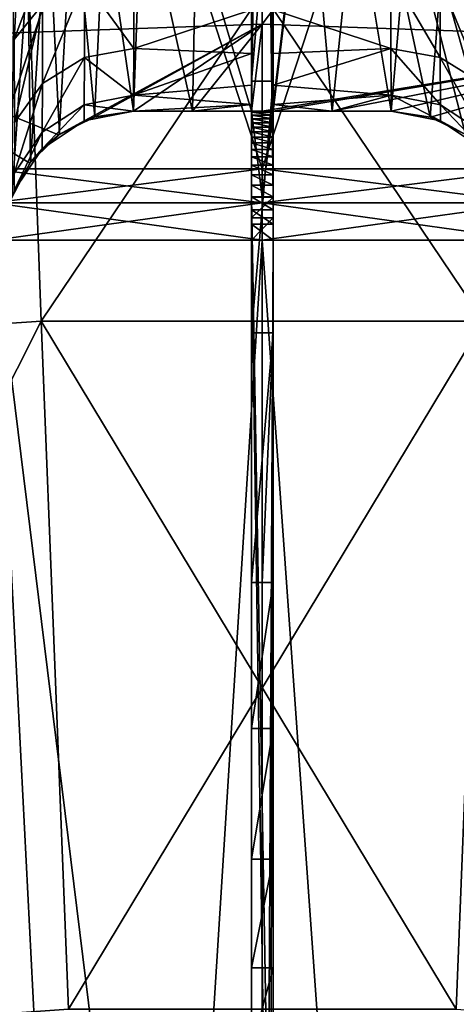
# Model space of a CAD drawing. Header units: metres. Extents: x -109 to 109, y -63 to 140.
# Tile 146 of 256: x -0.56 to 0.45, y -52.38 to -50.09. Entities that reach past the tile are written whole.
import ezdxf

# ---------------------------------------------------------------- set-up
doc = ezdxf.new("R2010")
doc.units = ezdxf.units.M
doc.layers.add('solid_502308_SW0001', color=7, linetype='CONTINUOUS')

msp = doc.modelspace()

# ---------------------------------------------------------------- linework, layer by layer
at = {"layer": 'solid_502308_SW0001'}
for points in [[(-0.582843, -50.5, -3.271624), (-1.018855, -42, -3.212862), (0, -42, -3.3)], [(-0.539348, -50.419147, -3.275709), (-0.582843, -50.5, -3.271624), (0, -42, -3.3)], [(-0.472646, -50.35466, -3.281355), (-0.539348, -50.419147, -3.275709), (0, -42, -3.3)], [(-0.390633, -50.31403, -3.28727), (-0.472646, -50.35466, -3.281355), (0, -42, -3.3)], [(-0.3, -50.299999, -3.292495), (-0.390633, -50.31403, -3.28727), (0, -42, -3.3)], [(-0.162632, -50.299999, -3.297796), (-0.3, -50.299999, -3.292495), (0, -42, -3.3)], [(-0.025, -50.299999, -3.299948), (-0.162632, -50.299999, -3.297796), (0, -42, -3.3)], [(0, -42, -3.3), (0, -50.5, -3.3), (-0.025, -50.5, -3.299948)], [(-0.025, -50.299999, -3.299948), (0, -42, -3.3), (-0.025, -50.5, -3.299948)], [(0, -42, -3.3), (1.018855, -42, -3.212862), (0, -50.5, -3.3)], [(0.025, -50.299999, -3.299948), (0, -50.5, -3.3), (1.018855, -42, -3.212862)], [(0.162624, -50.299999, -3.297796), (0.025, -50.299999, -3.299948), (1.018855, -42, -3.212862)], [(0.162624, -50.299999, -3.297796), (1.018855, -42, -3.212862), (0.3, -50.299999, -3.292495)], [(1.018855, -42, -3.212862), (0.390633, -50.31403, -3.28727), (0.3, -50.299999, -3.292495)], [(1.018855, -42, -3.212862), (0.472646, -50.35466, -3.281355), (0.390633, -50.31403, -3.28727)], [(-0.582843, -50.5, 8.671624), (-0.564545, -48.5, 8.673379), (-1.123969, -48.5, 8.593761)], [(0, -50.43417, -0.35), (0, -48.5, -0.35), (-0.634209, -48.5, -0.283324)], [(-0.634131, -50.43417, -0.28335), (0, -50.43417, -0.35), (-0.634209, -48.5, -0.283324)], [(-0.634131, -50.43417, 5.68335), (-0.634209, -48.5, 5.683324), (0, -48.5, 5.75)], [(-0.634131, -50.43417, 5.68335), (0, -48.5, 5.75), (0, -50.43417, 5.75)], [(-0.539189, -50.418934, 8.675724), (-0.564545, -48.5, 8.673379), (-0.582843, -50.5, 8.671624)], [(-0.025, -50.299999, 8.699948), (0, -48.5, 8.699974), (-0.564545, -48.5, 8.673379)], [(-0.472192, -50.354343, 8.681391), (-0.564545, -48.5, 8.673379), (-0.539189, -50.418934, 8.675724)], [(-0.390133, -50.313866, 8.687303), (-0.564545, -48.5, 8.673379), (-0.472192, -50.354343, 8.681391)], [(-0.3, -50.299999, 8.692495), (-0.564545, -48.5, 8.673379), (-0.390133, -50.313866, 8.687303)], [(-0.162603, -50.299999, 8.697796), (-0.564545, -48.5, 8.673379), (-0.3, -50.299999, 8.692495)], [(-0.162603, -50.299999, 8.697796), (-0.025, -50.299999, 8.699948), (-0.564545, -48.5, 8.673379)], [(-0.025, -50.299999, 8.699948), (0, -50.5, 8.7), (0, -48.5, 8.699974)], [(0.539348, -50.419147, 8.67571), (0.564545, -48.5, 8.673379), (0, -48.5, 8.699974)], [(0.162642, -50.299999, 8.697795), (0, -48.5, 8.699974), (0.025, -50.299999, 8.699948)], [(0.025, -50.5, 8.699948), (0.025, -50.299999, 8.699948), (0, -48.5, 8.699974)], [(0.3, -50.299999, 8.692495), (0, -48.5, 8.699974), (0.162642, -50.299999, 8.697795)], [(0.390633, -50.31403, 8.68727), (0, -48.5, 8.699974), (0.3, -50.299999, 8.692495)], [(0.472646, -50.35466, 8.681355), (0, -48.5, 8.699974), (0.390633, -50.31403, 8.68727)], [(0.539348, -50.419147, 8.67571), (0, -48.5, 8.699974), (0.472646, -50.35466, 8.681355)], [(0.025, -50.5, 8.699948), (0, -48.5, 8.699974), (0, -50.5, 8.7)], [(0.634131, -50.43417, -0.28335), (0.634209, -48.5, -0.283324), (0, -48.5, -0.35)], [(0.634131, -50.43417, -0.28335), (0, -48.5, -0.35), (0, -50.43417, -0.35)], [(0, -50.43417, 5.75), (0, -48.5, 5.75), (0.634209, -48.5, 5.683324)], [(0, -50.43417, 5.75), (0.634209, -48.5, 5.683324), (0.634131, -50.43417, 5.68335)], [(0.000016, -48.56517, 13.636122), (-1.020678, -50.133526, 13.226909), (-1.136246, -48.602734, 13.6093)], [(0.000016, -48.56517, 13.636122), (-0.000012, -50.098145, 13.251439), (-1.020678, -50.133526, 13.226909)], [(1.136277, -48.602737, 13.609298), (-0.000012, -50.098145, 13.251439), (0.000016, -48.56517, 13.636122)], [(1.136277, -48.602737, 13.609298), (1.020653, -50.133526, 13.22691), (-0.000012, -50.098145, 13.251439)], [(-1.542858, -50.858513, 14.877259), (-0.514357, -50.788677, 14.925578), (-0.573826, -49.173771, 15.337577)], [(-0.514352, -50.78867, -15.025581), (-1.542856, -50.858505, -14.977262), (-0.573822, -49.173763, -15.437579)], [(0.514388, -50.788677, 14.925578), (0.573828, -49.173771, 15.337577), (-0.573826, -49.173771, 15.337577)], [(-0.514357, -50.788677, 14.925578), (0.514388, -50.788677, 14.925578), (-0.573826, -49.173771, 15.337577)], [(-0.514352, -50.78867, -15.025581), (-0.573822, -49.173763, -15.437579), (0.573829, -49.173763, -15.437579)], [(0.514397, -50.78867, -15.02558), (-0.514352, -50.78867, -15.025581), (0.573829, -49.173763, -15.437579)], [(0.025, -50.23037, -12.992983), (0.025, -49.782955, -13.085743), (0.025, -49.607822, -13.25691)], [(0.025, -49.634731, -13.371732), (0.025, -50.23037, -12.992983), (0.025, -49.607822, -13.25691)], [(-0.025, -50.23037, -12.992983), (-0.025, -49.634731, -13.371731), (-0.025, -49.782955, -13.085742)], [(0.025, -49.634731, -13.371732), (-0.025, -49.634731, -13.371731), (-0.025, -50.23037, -12.992983)], [(0.025, -49.634731, -13.371732), (-0.025, -50.23037, -12.992983), (0.025, -50.23037, -12.992983)], [(-0.025, -50.23037, -12.992983), (-0.025, -49.782955, -13.085742), (-0.025, -49.935905, -12.894317)], [(0.025, -50.23037, -12.992983), (0.025, -49.935905, -12.894318), (0.025, -49.782955, -13.085743)], [(-0.477003, -49.865299, -13.04977), (-0.577121, -50.133926, -12.930509), (-0.511721, -50.051979, -12.877427)], [(-0.477003, -49.865299, -13.04977), (-0.564802, -49.905201, -13.108974), (-0.577121, -50.133926, -12.930509)], [(-0.025, -50.816059, -12.828729), (-0.025, -49.935905, -12.894317), (-0.025, -50.064339, -12.685649)], [(-0.025, -50.816059, -12.828729), (-0.025, -50.23037, -12.992983), (-0.025, -49.935905, -12.894317)], [(0.025, -50.816059, -12.828729), (0.025, -50.064339, -12.68565), (0.025, -49.935905, -12.894318)], [(0.025, -50.23037, -12.992983), (0.025, -50.816059, -12.828729), (0.025, -49.935905, -12.894318)], [(-0.413835, -49.997406, -12.842076), (-0.299027, -50.154942, -12.490298), (-0.298601, -49.978584, -12.829885)], [(-0.298601, -49.978584, -12.829885), (-0.299027, -50.154942, -12.490298), (-0.025, -50.064339, -12.685649)], [(0.025, -50.064339, -12.68565), (0.299027, -50.154804, -12.490634), (0.298601, -49.978584, -12.829885)], [(0.414129, -50.17572, -12.499068), (0.298601, -49.978584, -12.829885), (0.299027, -50.154804, -12.490634)], [(0.413834, -49.997395, -12.842072), (0.298601, -49.978584, -12.829885), (0.414129, -50.17572, -12.499068)], [(-0.413835, -49.997406, -12.842076), (-0.511787, -50.236115, -12.523019), (-0.41413, -50.175861, -12.498729)], [(-0.413835, -49.997406, -12.842076), (-0.511721, -50.051979, -12.877427), (-0.511787, -50.236115, -12.523019)], [(-0.413835, -49.997406, -12.842076), (-0.41413, -50.175861, -12.498729), (-0.299027, -50.154942, -12.490298)], [(0.413834, -49.997395, -12.842072), (0.414129, -50.17572, -12.499068), (0.511786, -50.23597, -12.523369)], [(0.511718, -50.051971, -12.877425), (0.413834, -49.997395, -12.842072), (0.511786, -50.23597, -12.523369)], [(-0.511721, -50.051979, -12.877427), (-0.577121, -50.133926, -12.930509), (-0.57707, -50.326492, -12.559452)], [(-0.511721, -50.051979, -12.877427), (-0.57707, -50.326492, -12.559452), (-0.511787, -50.236115, -12.523019)], [(-0.299027, -50.154942, -12.490298), (-0.025, -50.166206, -12.462956), (-0.025, -50.064339, -12.685649)], [(-0.025, -51.396614, -12.657902), (-0.025, -50.064339, -12.685649), (-0.025, -50.166206, -12.462956)], [(-0.025, -51.396614, -12.657902), (-0.025, -50.816059, -12.828729), (-0.025, -50.064339, -12.685649)], [(0.025, -50.064339, -12.68565), (0.025, -50.166206, -12.462957), (0.299027, -50.154804, -12.490634)], [(0.025, -51.736088, -12.514847), (0.025, -50.166206, -12.462957), (0.025, -50.064339, -12.68565)], [(0.025, -51.396614, -12.657902), (0.025, -51.736088, -12.514847), (0.025, -50.064339, -12.68565)], [(0.025, -50.816059, -12.828729), (0.025, -51.396614, -12.657902), (0.025, -50.064339, -12.68565)], [(-0.474048, -50.355648, 13.178288), (-1.020678, -50.133526, 13.226909), (-0.000012, -50.098145, 13.251439)], [(-0.39099, -50.314133, 13.190697), (-0.474048, -50.355648, 13.178288), (-0.000012, -50.098145, 13.251439)], [(-0.3, -50.299999, 13.195474), (-0.39099, -50.314133, 13.190697), (-0.000012, -50.098145, 13.251439)], [(-0.16251, -50.299999, 13.196395), (-0.3, -50.299999, 13.195474), (-0.000012, -50.098145, 13.251439)], [(-0.025, -50.299999, 13.196769), (-0.16251, -50.299999, 13.196395), (-0.000012, -50.098145, 13.251439)], [(0, -50.300102, 13.196749), (-0.025, -50.299999, 13.196769), (-0.000012, -50.098145, 13.251439)], [(0, -50.300102, 13.196749), (-0.000012, -50.098145, 13.251439), (1.020653, -50.133526, 13.22691)], [(-0.54115, -50.421543, 13.159149), (-0.584872, -50.505936, 13.135068), (-1.020678, -50.133526, 13.226909)], [(-0.474048, -50.355648, 13.178288), (-0.54115, -50.421543, 13.159149), (-1.020678, -50.133526, 13.226909)], [(0, -50.300102, 13.196749), (1.020653, -50.133526, 13.22691), (0.025, -50.299999, 13.196769)], [(1.020653, -50.133526, 13.22691), (0.16251, -50.299999, 13.196395), (0.025, -50.299999, 13.196769)], [(1.020653, -50.133526, 13.22691), (0.3, -50.299999, 13.195474), (0.16251, -50.299999, 13.196395)], [(1.020653, -50.133526, 13.22691), (0.39099, -50.314133, 13.190697), (0.3, -50.299999, 13.195474)], [(1.020653, -50.133526, 13.22691), (0.474048, -50.355648, 13.178288), (0.39099, -50.314133, 13.190697)], [(-0.41413, -50.175861, -12.498729), (-0.299498, -50.263462, -12.123042), (-0.299027, -50.154942, -12.490298)], [(-0.299027, -50.154942, -12.490298), (-0.299498, -50.263462, -12.123042), (-0.025, -50.166206, -12.462956)], [(0.025, -50.240189, -12.229238), (0.299498, -50.26339, -12.123403), (0.299027, -50.154804, -12.490634)], [(0.025, -50.166206, -12.462957), (0.025, -50.240189, -12.229238), (0.299027, -50.154804, -12.490634)], [(0.414457, -50.285664, -12.127726), (0.299027, -50.154804, -12.490634), (0.299498, -50.26339, -12.123403)], [(0.414129, -50.17572, -12.499068), (0.299027, -50.154804, -12.490634), (0.414457, -50.285664, -12.127726)], [(-0.511954, -50.349548, -12.139728), (-0.41413, -50.175861, -12.498729), (-0.511787, -50.236115, -12.523019)], [(-0.511954, -50.349548, -12.139728), (-0.414457, -50.285736, -12.12736), (-0.41413, -50.175861, -12.498729)], [(-0.414457, -50.285736, -12.12736), (-0.299498, -50.263462, -12.123042), (-0.41413, -50.175861, -12.498729)], [(-0.299498, -50.263462, -12.123042), (-0.025, -50.240189, -12.229238), (-0.025, -50.166206, -12.462956)], [(-0.025, -52.039883, -12.302017), (-0.025, -50.166206, -12.462956), (-0.025, -50.240189, -12.229238)], [(-0.025, -51.736088, -12.514847), (-0.025, -51.396614, -12.657902), (-0.025, -50.166206, -12.462956)], [(-0.025, -52.039883, -12.302017), (-0.025, -51.736088, -12.514847), (-0.025, -50.166206, -12.462956)], [(0.025, -52.039883, -12.302017), (0.025, -50.240189, -12.229238), (0.025, -50.166206, -12.462957)], [(0.025, -51.736088, -12.514847), (0.025, -52.039883, -12.302017), (0.025, -50.166206, -12.462957)], [(0.414129, -50.17572, -12.499068), (0.414457, -50.285664, -12.127726), (0.511954, -50.349472, -12.140104)], [(0.511786, -50.23597, -12.523369), (0.414129, -50.17572, -12.499068), (0.511954, -50.349472, -12.140104)], [(0.025, -50.23037, -12.992983), (-0.025, -50.23037, -12.992983), (-0.025, -50.816059, -12.828729)], [(0.025, -50.23037, -12.992983), (-0.025, -50.816059, -12.828729), (0.025, -50.816059, -12.828729)], [(-0.577115, -50.445156, -12.158257), (-0.511787, -50.236115, -12.523019), (-0.57707, -50.326492, -12.559452)], [(-0.577115, -50.445156, -12.158257), (-0.511954, -50.349548, -12.139728), (-0.511787, -50.236115, -12.523019)], [(-0.299498, -50.263462, -12.123042), (-0.025, -50.284973, -11.988474), (-0.025, -50.240189, -12.229238)], [(-0.025, -52.292191, -12.029353), (-0.025, -50.240189, -12.229238), (-0.025, -50.284973, -11.988474)], [(-0.025, -52.292191, -12.029353), (-0.025, -52.039883, -12.302017), (-0.025, -50.240189, -12.229238)], [(0.025, -50.240189, -12.229238), (0.025, -50.284973, -11.988474), (0.299498, -50.26339, -12.123403)], [(0.025, -52.292191, -12.029353), (0.025, -50.284973, -11.988474), (0.025, -50.240189, -12.229238)], [(0.025, -52.039883, -12.302017), (0.025, -52.292191, -12.029353), (0.025, -50.240189, -12.229238)], [(-0.414457, -50.285736, -12.12736), (-0.3, -50.299999, -11.742374), (-0.299498, -50.263462, -12.123042)], [(-0.299498, -50.263462, -12.123042), (-0.3, -50.299999, -11.742374), (-0.025, -50.284973, -11.988474)], [(0.025, -50.284973, -11.988474), (0.162497, -50.299999, -11.743416), (0.299498, -50.26339, -12.123403)], [(0.162497, -50.299999, -11.743416), (0.3, -50.299999, -11.742393), (0.299498, -50.26339, -12.123403)], [(0.414802, -50.322834, -11.742468), (0.299498, -50.26339, -12.123403), (0.3, -50.299999, -11.742393)], [(0.414457, -50.285664, -12.127726), (0.299498, -50.26339, -12.123403), (0.414802, -50.322834, -11.742468)], [(-0.414457, -50.285736, -12.12736), (-0.512128, -50.387863, -11.742469), (-0.414802, -50.322834, -11.742469)], [(-0.511954, -50.349548, -12.139728), (-0.512128, -50.387863, -11.742469), (-0.414457, -50.285736, -12.12736)], [(-0.414457, -50.285736, -12.12736), (-0.414802, -50.322834, -11.742469), (-0.3, -50.299999, -11.742374)], [(-0.3, -50.299999, -11.742374), (-0.162506, -50.299999, -11.743418), (-0.025, -50.284973, -11.988474)], [(-0.162506, -50.299999, -11.743418), (-0.025, -50.299999, -11.743794), (-0.025, -50.284973, -11.988474)], [(-0.025, -52.292191, -12.029353), (-0.025, -50.284973, -11.988474), (-0.025, -50.299999, -11.743794)], [(0.025, -50.284973, -11.988474), (0.025, -50.299999, -11.743794), (0.162497, -50.299999, -11.743416)], [(0.025, -52.480583, -11.710672), (0.025, -50.299999, -11.743794), (0.025, -50.284973, -11.988474)], [(0.025, -52.292191, -12.029353), (0.025, -52.480583, -11.710672), (0.025, -50.284973, -11.988474)], [(0.414457, -50.285664, -12.127726), (0.414802, -50.322834, -11.742468), (0.512129, -50.387863, -11.742468)], [(0.511954, -50.349472, -12.140104), (0.414457, -50.285664, -12.127726), (0.512129, -50.387863, -11.742468)], [(-0.472192, -50.354343, 8.681391), (-0.474048, -50.355648, 13.178288), (-0.39099, -50.314133, 13.190697)], [(-0.414802, -50.322834, -11.742469), (-0.472646, -50.35466, -3.281355), (-0.390633, -50.31403, -3.28727)], [(-0.390133, -50.313866, 8.687303), (-0.472192, -50.354343, 8.681391), (-0.39099, -50.314133, 13.190697)], [(-0.414802, -50.322834, -11.742469), (-0.390633, -50.31403, -3.28727), (-0.3, -50.299999, -3.292495)], [(-0.3, -50.299999, -7.517442), (-0.414802, -50.322834, -11.742469), (-0.3, -50.299999, -3.292495)], [(-0.3, -50.299999, -7.517442), (-0.3, -50.299999, -11.742374), (-0.414802, -50.322834, -11.742469)], [(-0.390133, -50.313866, 8.687303), (-0.39099, -50.314133, 13.190697), (-0.3, -50.299999, 13.195474)], [(-0.3, -50.299999, 8.692495), (-0.390133, -50.313866, 8.687303), (-0.3, -50.299999, 13.195474)], [(-0.3, -50.299999, -7.517442), (-0.3, -50.299999, -3.292495), (-0.162632, -50.299999, -3.297796)], [(-0.3, -50.299999, -7.517442), (-0.162632, -50.299999, -3.297796), (-0.025, -50.299999, -3.299948)], [(-0.3, -50.299999, -7.517442), (-0.025, -50.299999, -3.299948), (-0.025, -50.299999, -11.743794)], [(-0.025, -50.299999, 8.699948), (-0.3, -50.299999, 13.195474), (-0.16251, -50.299999, 13.196395)], [(-0.162603, -50.299999, 8.697796), (-0.3, -50.299999, 8.692495), (-0.3, -50.299999, 13.195474)], [(-0.162603, -50.299999, 8.697796), (-0.3, -50.299999, 13.195474), (-0.025, -50.299999, 8.699948)], [(-0.3, -50.299999, -11.742374), (-0.025, -50.299999, -11.743794), (-0.162506, -50.299999, -11.743418)], [(-0.3, -50.299999, -7.517442), (-0.025, -50.299999, -11.743794), (-0.3, -50.299999, -11.742374)], [(-0.025, -50.299999, 8.699948), (-0.16251, -50.299999, 13.196395), (-0.025, -50.299999, 13.196769)], [(-0.025, -53.658115, -6.7), (-0.025, -50.299999, -3.299948), (-0.025, -50.5, -3.299948)], [(-0.025, -52.480583, -11.710672), (-0.025, -50.299999, -11.743794), (-0.025, -50.299999, -3.299948)], [(-0.025, -52.596321, -11.362072), (-0.025, -52.480583, -11.710672), (-0.025, -50.299999, -3.299948)], [(-0.025, -52.635139, -11.001108), (-0.025, -52.596321, -11.362072), (-0.025, -50.299999, -3.299948)], [(-0.025, -52.635128, -7.6), (-0.025, -52.635139, -11.001108), (-0.025, -50.299999, -3.299948)], [(-0.025, -52.664341, -7.416753), (-0.025, -52.635128, -7.6), (-0.025, -50.299999, -3.299948)], [(-0.025, -52.749847, -7.250058), (-0.025, -52.664341, -7.416753), (-0.025, -50.299999, -3.299948)], [(-0.025, -52.884483, -7.116537), (-0.025, -52.749847, -7.250058), (-0.025, -50.299999, -3.299948)], [(-0.025, -53.056068, -7.029981), (-0.025, -52.884483, -7.116537), (-0.025, -50.299999, -3.299948)], [(-0.025, -53.150452, -7.007597), (-0.025, -53.056068, -7.029981), (-0.025, -50.299999, -3.299948)], [(-0.025, -53.247562, -7), (-0.025, -53.150452, -7.007597), (-0.025, -50.299999, -3.299948)], [(-0.025, -53.349998, -7), (-0.025, -53.247562, -7), (-0.025, -50.299999, -3.299948)], [(-0.025, -53.4459, -6.985036), (-0.025, -53.349998, -7), (-0.025, -50.299999, -3.299948)], [(-0.025, -53.532604, -6.941505), (-0.025, -53.4459, -6.985036), (-0.025, -50.299999, -3.299948)], [(-0.025, -53.600826, -6.874056), (-0.025, -53.532604, -6.941505), (-0.025, -50.299999, -3.299948)], [(-0.025, -53.643677, -6.790617), (-0.025, -53.600826, -6.874056), (-0.025, -50.299999, -3.299948)], [(-0.025, -53.658115, -6.7), (-0.025, -53.643677, -6.790617), (-0.025, -50.299999, -3.299948)], [(0, -50.300102, 13.196749), (0.025, -50.299999, 13.196769), (-0.025, -50.299999, 13.196769)], [(0.025, -50.302803, 13.190544), (-0.025, -50.299999, 13.196769), (0.025, -50.299999, 13.196769)], [(0.025, -50.302803, 13.190544), (-0.025, -50.302803, 13.190544), (-0.025, -50.299999, 13.196769)], [(-0.025, -50.299999, 8.699948), (-0.025, -50.299999, 13.196769), (-0.025, -50.302803, 13.190544)], [(-0.025, -52.480583, -11.710672), (-0.025, -52.292191, -12.029353), (-0.025, -50.299999, -11.743794)], [(-0.025, -50.299999, 8.699948), (-0.025, -50.302803, 13.190544), (-0.025, -50.310001, 13.188646)], [(-0.025, -50.299999, 8.699948), (-0.025, -50.310001, 13.188646), (-0.025, -50.318062, 13.188299)], [(-0.025, -50.299999, 8.699948), (-0.025, -50.318062, 13.188299), (-0.025, -50.327118, 13.187994)], [(-0.025, -50.299999, 8.699948), (-0.025, -50.327118, 13.187994), (-0.025, -50.337238, 13.186901)], [(-0.025, -50.299999, 8.699948), (-0.025, -50.337238, 13.186901), (-0.025, -50.348499, 13.184552)], [(-0.025, -50.299999, 8.699948), (-0.025, -50.348499, 13.184552), (-0.025, -50.360863, 13.180523)], [(-0.025, -50.299999, 8.699948), (-0.025, -50.360863, 13.180523), (-0.025, -50.374279, 13.174783)], [(-0.025, -50.299999, 8.699948), (-0.025, -50.374279, 13.174783), (-0.025, -50.389183, 13.1682)], [(-0.025, -50.299999, 8.699948), (-0.025, -50.389183, 13.1682), (-0.025, -50.406349, 13.161885)], [(-0.025, -50.299999, 8.699948), (-0.025, -50.406349, 13.161885), (-0.025, -50.425968, 13.155946)], [(-0.025, -50.299999, 8.699948), (-0.025, -50.425968, 13.155946), (-0.025, -50.448055, 13.150148)], [(-0.025, -50.299999, 8.699948), (-0.025, -50.448055, 13.150148), (-0.025, -50.472626, 13.144119)], [(-0.025, -50.299999, 8.699948), (-0.025, -50.472626, 13.144119), (-0.025, -50.499836, 13.137156)], [(-0.025, -50.299999, 8.699948), (-0.025, -50.499836, 13.137156), (-0.025, -50.5, 8.699948)], [(-0.025, -50.299999, 8.699948), (-0.025, -50.5, 8.699948), (0, -50.5, 8.7)], [(0.025, -50.310001, 13.188646), (-0.025, -50.310001, 13.188646), (-0.025, -50.302803, 13.190544)], [(0.025, -50.302803, 13.190544), (0.025, -50.310001, 13.188646), (-0.025, -50.302803, 13.190544)], [(0.025, -50.318062, 13.188299), (-0.025, -50.318062, 13.188299), (-0.025, -50.310001, 13.188646)], [(0.025, -50.310001, 13.188646), (0.025, -50.318062, 13.188299), (-0.025, -50.310001, 13.188646)], [(0.025, -50.327118, 13.187994), (-0.025, -50.327118, 13.187994), (-0.025, -50.318062, 13.188299)], [(0.025, -50.318062, 13.188299), (0.025, -50.327118, 13.187994), (-0.025, -50.318062, 13.188299)], [(0.025, -50.299999, -3.299948), (0.025, -50.5, -3.299948), (0, -50.5, -3.3)], [(0.025, -50.299999, -11.743794), (0.025, -50.5, -3.299948), (0.025, -50.299999, -3.299948)], [(0.025, -52.749847, -7.250058), (0.025, -50.5, -3.299948), (0.025, -50.299999, -11.743794)], [(0.3, -50.299999, -7.51745), (0.025, -50.299999, -3.299948), (0.162624, -50.299999, -3.297796)], [(0.162497, -50.299999, -11.743416), (0.025, -50.299999, -3.299948), (0.3, -50.299999, -11.742393)], [(0.3, -50.299999, -7.51745), (0.3, -50.299999, -11.742393), (0.025, -50.299999, -3.299948)], [(0.025, -50.299999, -11.743794), (0.025, -50.299999, -3.299948), (0.162497, -50.299999, -11.743416)], [(0.3, -50.299999, 13.195474), (0.025, -50.299999, 13.196769), (0.16251, -50.299999, 13.196395)], [(0.025, -50.299999, 8.699948), (0.025, -50.299999, 13.196769), (0.3, -50.299999, 13.195474)], [(0.025, -50.5, 8.699948), (0.025, -50.299999, 13.196769), (0.025, -50.299999, 8.699948)], [(0.025, -50.5, 8.699948), (0.025, -50.302803, 13.190544), (0.025, -50.299999, 13.196769)], [(0.162642, -50.299999, 8.697795), (0.025, -50.299999, 8.699948), (0.3, -50.299999, 13.195474)], [(0.025, -52.664341, -7.416753), (0.025, -52.749847, -7.250058), (0.025, -50.299999, -11.743794)], [(0.025, -52.635128, -7.6), (0.025, -52.664341, -7.416753), (0.025, -50.299999, -11.743794)], [(0.025, -52.635139, -11.001108), (0.025, -52.635128, -7.6), (0.025, -50.299999, -11.743794)], [(0.025, -52.596321, -11.362072), (0.025, -52.635139, -11.001108), (0.025, -50.299999, -11.743794)], [(0.025, -52.480583, -11.710672), (0.025, -52.596321, -11.362072), (0.025, -50.299999, -11.743794)], [(0.025, -50.5, 8.699948), (0.025, -50.310001, 13.188646), (0.025, -50.302803, 13.190544)], [(0.025, -50.5, 8.699948), (0.025, -50.318062, 13.188299), (0.025, -50.310001, 13.188646)], [(0.025, -50.5, 8.699948), (0.025, -50.327118, 13.187994), (0.025, -50.318062, 13.188299)], [(0.3, -50.299999, -7.51745), (0.162624, -50.299999, -3.297796), (0.3, -50.299999, -3.292495)], [(0.3, -50.299999, 8.692495), (0.162642, -50.299999, 8.697795), (0.3, -50.299999, 13.195474)], [(0.3, -50.299999, -7.51745), (0.3, -50.299999, -3.292495), (0.390633, -50.31403, -3.28727)], [(0.3, -50.299999, -7.51745), (0.390633, -50.31403, -3.28727), (0.3, -50.299999, -11.742393)], [(0.414802, -50.322834, -11.742468), (0.3, -50.299999, -11.742393), (0.390633, -50.31403, -3.28727)], [(0.3, -50.299999, 8.692495), (0.3, -50.299999, 13.195474), (0.39099, -50.314133, 13.190697)], [(0.390633, -50.31403, 8.68727), (0.3, -50.299999, 8.692495), (0.39099, -50.314133, 13.190697)], [(0.414802, -50.322834, -11.742468), (0.390633, -50.31403, -3.28727), (0.472646, -50.35466, -3.281355)], [(0.472646, -50.35466, 8.681355), (0.390633, -50.31403, 8.68727), (0.39099, -50.314133, 13.190697)], [(0.472646, -50.35466, 8.681355), (0.39099, -50.314133, 13.190697), (0.474048, -50.355648, 13.178288)], [(-0.414802, -50.322834, -11.742469), (-0.512128, -50.387863, -11.742469), (-0.472646, -50.35466, -3.281355)], [(0.025, -50.337238, 13.186901), (-0.025, -50.337238, 13.186901), (-0.025, -50.327118, 13.187994)], [(0.025, -50.327118, 13.187994), (0.025, -50.337238, 13.186901), (-0.025, -50.327118, 13.187994)], [(0.025, -50.348499, 13.184552), (-0.025, -50.348499, 13.184552), (-0.025, -50.337238, 13.186901)], [(0.025, -50.337238, 13.186901), (0.025, -50.348499, 13.184552), (-0.025, -50.337238, 13.186901)], [(0.025, -50.5, 8.699948), (0.025, -50.337238, 13.186901), (0.025, -50.327118, 13.187994)], [(0.025, -50.5, 8.699948), (0.025, -50.348499, 13.184552), (0.025, -50.337238, 13.186901)], [(0.512129, -50.387863, -11.742468), (0.414802, -50.322834, -11.742468), (0.472646, -50.35466, -3.281355)], [(-0.511954, -50.349548, -12.139728), (-0.577162, -50.485191, -11.742469), (-0.512128, -50.387863, -11.742469)], [(-0.577115, -50.445156, -12.158257), (-0.577162, -50.485191, -11.742469), (-0.511954, -50.349548, -12.139728)], [(-0.539189, -50.418934, 8.675724), (-0.54115, -50.421543, 13.159149), (-0.474048, -50.355648, 13.178288)], [(-0.512128, -50.387863, -11.742469), (-0.539348, -50.419147, -3.275709), (-0.472646, -50.35466, -3.281355)], [(-0.472192, -50.354343, 8.681391), (-0.539189, -50.418934, 8.675724), (-0.474048, -50.355648, 13.178288)], [(0.025, -50.360863, 13.180523), (-0.025, -50.360863, 13.180523), (-0.025, -50.348499, 13.184552)], [(0.025, -50.348499, 13.184552), (0.025, -50.360863, 13.180523), (-0.025, -50.348499, 13.184552)], [(0.025, -50.374279, 13.174783), (-0.025, -50.374279, 13.174783), (-0.025, -50.360863, 13.180523)], [(0.025, -50.360863, 13.180523), (0.025, -50.374279, 13.174783), (-0.025, -50.360863, 13.180523)], [(0.025, -50.5, 8.699948), (0.025, -50.360863, 13.180523), (0.025, -50.348499, 13.184552)], [(0.025, -50.5, 8.699948), (0.025, -50.374279, 13.174783), (0.025, -50.360863, 13.180523)], [(-0.512128, -50.387863, -11.742469), (-0.577162, -50.485191, -11.742469), (-0.539348, -50.419147, -3.275709)], [(0.025, -50.389183, 13.1682), (-0.025, -50.389183, 13.1682), (-0.025, -50.374279, 13.174783)], [(0.025, -50.374279, 13.174783), (0.025, -50.389183, 13.1682), (-0.025, -50.374279, 13.174783)], [(0.025, -50.406349, 13.161885), (-0.025, -50.406349, 13.161885), (-0.025, -50.389183, 13.1682)], [(0.025, -50.389183, 13.1682), (0.025, -50.406349, 13.161885), (-0.025, -50.389183, 13.1682)], [(0.025, -50.5, 8.699948), (0.025, -50.389183, 13.1682), (0.025, -50.374279, 13.174783)], [(0.025, -50.5, 8.699948), (0.025, -50.406349, 13.161885), (0.025, -50.389183, 13.1682)], [(0.025, -50.425968, 13.155946), (-0.025, -50.425968, 13.155946), (-0.025, -50.406349, 13.161885)], [(0.025, -50.406349, 13.161885), (0.025, -50.425968, 13.155946), (-0.025, -50.406349, 13.161885)], [(0.025, -50.5, 8.699948), (0.025, -50.425968, 13.155946), (0.025, -50.406349, 13.161885)], [(-0.634131, -50.43417, -0.28335), (0, -50.513397, -0.312772), (0, -50.43417, -0.35)], [(-0.626391, -50.513397, 5.646935), (-0.634131, -50.43417, 5.68335), (0, -50.43417, 5.75)], [(-0.626391, -50.513397, -0.246936), (0, -50.513397, -0.312772), (-0.634131, -50.43417, -0.28335)], [(-0.626391, -50.513397, 5.646935), (0, -50.43417, 5.75), (0, -50.513397, 5.712772)], [(-0.582843, -50.5, 8.671624), (-0.584872, -50.505936, 13.135068), (-0.54115, -50.421543, 13.159149)], [(-0.539189, -50.418934, 8.675724), (-0.582843, -50.5, 8.671624), (-0.54115, -50.421543, 13.159149)], [(-0.577162, -50.485191, -11.742469), (-0.582843, -50.5, -3.271624), (-0.539348, -50.419147, -3.275709)], [(0.025, -50.448055, 13.150148), (-0.025, -50.448055, 13.150148), (-0.025, -50.425968, 13.155946)], [(0.025, -50.425968, 13.155946), (0.025, -50.448055, 13.150148), (-0.025, -50.425968, 13.155946)], [(0.626391, -50.513397, -0.246936), (0.634131, -50.43417, -0.28335), (0, -50.43417, -0.35)], [(0, -50.513397, -0.312772), (0.626391, -50.513397, -0.246936), (0, -50.43417, -0.35)], [(0, -50.513397, 5.712772), (0, -50.43417, 5.75), (0.634131, -50.43417, 5.68335)], [(0.626391, -50.513397, 5.646935), (0, -50.513397, 5.712772), (0.634131, -50.43417, 5.68335)], [(0.025, -50.5, 8.699948), (0.025, -50.448055, 13.150148), (0.025, -50.425968, 13.155946)], [(0.025, -50.472626, 13.144119), (-0.025, -50.472626, 13.144119), (-0.025, -50.448055, 13.150148)], [(0.025, -50.448055, 13.150148), (0.025, -50.472626, 13.144119), (-0.025, -50.448055, 13.150148)], [(0.025, -50.5, 8.699948), (0.025, -50.472626, 13.144119), (0.025, -50.448055, 13.150148)], [(0.025, -50.499836, 13.137156), (-0.025, -50.499836, 13.137156), (-0.025, -50.472626, 13.144119)], [(0.025, -50.472626, 13.144119), (0.025, -50.499836, 13.137156), (-0.025, -50.472626, 13.144119)], [(0.025, -50.5, 8.699948), (0.025, -50.499836, 13.137156), (0.025, -50.472626, 13.144119)], [(0.025, -50.52993, 13.128802), (-0.025, -50.52993, 13.128802), (-0.025, -50.499836, 13.137156)], [(-0.025, -50.5, 8.699948), (-0.025, -50.499836, 13.137156), (-0.025, -50.52993, 13.128802)], [(0.025, -50.499836, 13.137156), (0.025, -50.52993, 13.128802), (-0.025, -50.499836, 13.137156)], [(0.025, -50.5, -2.01487), (-0.025, -50.5, -2.01487), (-0.025, -50.5, -3.299948)], [(-0.025, -53.658146, -2.306642), (-0.025, -50.5, -3.299948), (-0.025, -50.5, -2.01487)], [(0.025, -50.5, -3.299948), (0.025, -50.5, -2.01487), (-0.025, -50.5, -3.299948)], [(0, -50.5, -3.3), (0.025, -50.5, -3.299948), (-0.025, -50.5, -3.299948)], [(-0.025, -53.658146, -2.306642), (-0.025, -53.658115, -6.7), (-0.025, -50.5, -3.299948)], [(0.025, -53.36314, -2.014859), (-0.025, -50.5, -2.01487), (0.025, -50.5, -2.01487)], [(-0.025, -53.652561, -2.249022), (-0.025, -53.658146, -2.306642), (-0.025, -50.5, -2.01487)], [(-0.025, -53.63615, -2.194348), (-0.025, -53.652561, -2.249022), (-0.025, -50.5, -2.01487)], [(-0.025, -53.609367, -2.144085), (-0.025, -53.63615, -2.194348), (-0.025, -50.5, -2.01487)], [(-0.025, -53.573261, -2.10016), (-0.025, -53.609367, -2.144085), (-0.025, -50.5, -2.01487)], [(-0.025, -53.528942, -2.064087), (-0.025, -53.573261, -2.10016), (-0.025, -50.5, -2.01487)], [(-0.025, -53.477879, -2.037132), (-0.025, -53.528942, -2.064087), (-0.025, -50.5, -2.01487)], [(-0.025, -53.422081, -2.020533), (-0.025, -53.477879, -2.037132), (-0.025, -50.5, -2.01487)], [(-0.025, -53.36314, -2.014859), (-0.025, -53.422081, -2.020533), (-0.025, -50.5, -2.01487)], [(0.025, -53.36314, -2.014859), (-0.025, -53.36314, -2.014859), (-0.025, -50.5, -2.01487)], [(-0.025, -50.54858, 7.155926), (0.025, -50.5, 7.144788), (-0.025, -50.5, 7.144788)], [(0.025, -50.5, 8.699948), (-0.025, -50.5, 7.144788), (0.025, -50.5, 7.144788)], [(-0.025, -50.52993, 13.128802), (-0.025, -50.54858, 7.155926), (-0.025, -50.5, 7.144788)], [(-0.025, -50.5, 8.699948), (-0.025, -50.52993, 13.128802), (-0.025, -50.5, 7.144788)], [(0.025, -50.5, 8.699948), (-0.025, -50.5, 8.699948), (-0.025, -50.5, 7.144788)], [(-0.025, -50.54858, 7.155926), (0.025, -50.54858, 7.155926), (0.025, -50.5, 7.144788)], [(0.025, -50.5, 8.699948), (0, -50.5, 8.7), (-0.025, -50.5, 8.699948)], [(0.025, -50.5, 8.699948), (0.025, -50.52993, 13.128802), (0.025, -50.499836, 13.137156)], [(0.025, -53.36314, -2.014859), (0.025, -50.5, -2.01487), (0.025, -50.5, -3.299948)], [(0.025, -53.422081, -2.020533), (0.025, -53.36314, -2.014859), (0.025, -50.5, -3.299948)], [(0.025, -53.477879, -2.037132), (0.025, -53.422081, -2.020533), (0.025, -50.5, -3.299948)], [(0.025, -53.528942, -2.064087), (0.025, -53.477879, -2.037132), (0.025, -50.5, -3.299948)], [(0.025, -53.573261, -2.10016), (0.025, -53.528942, -2.064087), (0.025, -50.5, -3.299948)], [(0.025, -53.609367, -2.144085), (0.025, -53.573261, -2.10016), (0.025, -50.5, -3.299948)], [(0.025, -53.63615, -2.194348), (0.025, -53.609367, -2.144085), (0.025, -50.5, -3.299948)], [(0.025, -53.652561, -2.249022), (0.025, -53.63615, -2.194348), (0.025, -50.5, -3.299948)], [(0.025, -53.658146, -2.306642), (0.025, -53.652561, -2.249022), (0.025, -50.5, -3.299948)], [(0.025, -53.658115, -6.7), (0.025, -53.658146, -2.306642), (0.025, -50.5, -3.299948)], [(0.025, -52.884483, -7.116537), (0.025, -53.658115, -6.7), (0.025, -50.5, -3.299948)], [(0.025, -52.749847, -7.250058), (0.025, -52.884483, -7.116537), (0.025, -50.5, -3.299948)], [(0.025, -50.5, 8.699948), (0.025, -50.5, 7.144788), (0.025, -50.54858, 7.155926)], [(0.025, -50.5, 8.699948), (0.025, -50.54858, 7.155926), (0.025, -50.52993, 13.128802)], [(-0.626391, -50.513397, 5.646935), (0, -50.513397, 5.712772), (-0.623736, -50.599998, 5.634443)], [(-0.626391, -50.513397, -0.246936), (-0.623736, -50.599998, -0.234443), (0, -50.599998, -0.3)], [(-0.626391, -50.513397, -0.246936), (0, -50.599998, -0.3), (0, -50.513397, -0.312772)], [(0, -50.513397, 5.712772), (0, -50.599998, 5.7), (-0.623736, -50.599998, 5.634443)], [(0.626391, -50.513397, 5.646935), (0.623736, -50.599998, 5.634443), (0, -50.599998, 5.7)], [(0.626391, -50.513397, 5.646935), (0, -50.599998, 5.7), (0, -50.513397, 5.712772)], [(0, -50.513397, -0.312772), (0, -50.599998, -0.3), (0.623736, -50.599998, -0.234443)], [(0, -50.513397, -0.312772), (0.623736, -50.599998, -0.234443), (0.626391, -50.513397, -0.246936)], [(-0.025, -50.563141, 13.119152), (-0.025, -50.54858, 7.155926), (-0.025, -50.52993, 13.128802)], [(0.025, -50.563141, 13.119152), (-0.025, -50.563141, 13.119152), (-0.025, -50.52993, 13.128802)], [(0.025, -50.52993, 13.128802), (0.025, -50.563141, 13.119152), (-0.025, -50.52993, 13.128802)], [(-0.025, -50.599998, 7.159821), (0.025, -50.599998, 7.159821), (0.025, -50.54858, 7.155926)], [(-0.025, -50.54858, 7.155926), (-0.025, -50.599998, 7.159821), (0.025, -50.54858, 7.155926)], [(-0.025, -50.599998, 13.108549), (-0.025, -50.599998, 7.159821), (-0.025, -50.54858, 7.155926)], [(-0.025, -50.599998, 13.108549), (-0.025, -50.54858, 7.155926), (-0.025, -50.563141, 13.119152)], [(0.025, -50.52993, 13.128802), (0.025, -50.54858, 7.155926), (0.025, -50.563141, 13.119152)], [(0.025, -50.563141, 13.119152), (0.025, -50.54858, 7.155926), (0.025, -50.599998, 7.159821)], [(0.025, -50.599998, 13.108549), (-0.025, -50.599998, 13.108549), (-0.025, -50.563141, 13.119152)], [(0.025, -50.563141, 13.119152), (0.025, -50.599998, 13.108549), (-0.025, -50.563141, 13.119152)], [(0.025, -50.563141, 13.119152), (0.025, -50.599998, 7.159821), (0.025, -50.599998, 13.108549)], [(-0.623736, -50.599998, -0.234443), (-0.720894, -55.810417, -0.21211), (-0.363771, -55.689377, -0.277845)], [(-0.623736, -50.599998, -0.234443), (-0.363771, -55.689377, -0.277845), (0, -55.650002, -0.3)], [(0, -50.599998, -0.3), (-0.623736, -50.599998, -0.234443), (0, -55.650002, -0.3)], [(-0.623735, -60.5, 5.634443), (-0.623736, -50.599998, 5.634443), (0, -50.599998, 5.7)], [(0, -60.5, 5.7), (-0.623735, -60.5, 5.634443), (0, -50.599998, 5.7)], [(-0.025, -60.189651, 7.159821), (0.025, -50.599998, 7.159821), (-0.025, -50.599998, 7.159821)], [(0, -60.18964, 7.159821), (0.025, -50.599998, 7.159821), (-0.025, -60.189651, 7.159821)], [(-0.025, -53.978321, 12.026328), (-0.025, -50.599998, 7.159821), (-0.025, -50.599998, 13.108549)], [(-0.025, -57.268723, 10.698077), (-0.025, -50.599998, 7.159821), (-0.025, -53.978321, 12.026328)], [(-0.025, -58.882954, 9.939812), (-0.025, -50.599998, 7.159821), (-0.025, -57.268723, 10.698077)], [(-0.025, -60.189651, 7.159821), (-0.025, -50.599998, 7.159821), (-0.025, -58.882954, 9.939812)], [(0.025, -53.978321, 12.026328), (-0.025, -50.599998, 13.108549), (0.025, -50.599998, 13.108549)], [(0.025, -53.978321, 12.026328), (-0.025, -53.978321, 12.026328), (-0.025, -50.599998, 13.108549)], [(0, -50.599998, -0.3), (0, -55.650002, -0.3), (0.361743, -55.688934, -0.278098)], [(0.623736, -50.599998, -0.234443), (0, -50.599998, -0.3), (0.361743, -55.688934, -0.278098)], [(0.623736, -50.599998, 5.634443), (0, -60.5, 5.7), (0, -50.599998, 5.7)], [(0.623735, -60.5, 5.634443), (0, -60.5, 5.7), (0.623736, -50.599998, 5.634443)], [(0.025, -60.189651, 7.159821), (0.025, -50.599998, 7.159821), (0, -60.18964, 7.159821)], [(0.025, -60.189651, 7.159821), (0.025, -50.599998, 13.108549), (0.025, -50.599998, 7.159821)], [(0.025, -60.189651, 7.159821), (0.025, -53.978321, 12.026328), (0.025, -50.599998, 13.108549)], [(0.623736, -50.599998, -0.234443), (0.361743, -55.688934, -0.278098), (0.717443, -55.808807, -0.212957)], [(-1.354079, -52.452801, 14.416832), (-0.514357, -50.788677, 14.925578), (-1.542858, -50.858513, 14.877259)], [(-1.354072, -52.452789, -14.516836), (-1.542856, -50.858505, -14.977262), (-0.514352, -50.78867, -15.025581)], [(-1.354079, -52.452801, 14.416832), (-0.451421, -52.388756, 14.459957), (-0.514357, -50.788677, 14.925578)], [(-0.451413, -52.388744, -14.55996), (-1.354072, -52.452789, -14.516836), (-0.514352, -50.78867, -15.025581)], [(0.451444, -52.388756, 14.459956), (0.514388, -50.788677, 14.925578), (-0.514357, -50.788677, 14.925578)], [(-0.451421, -52.388756, 14.459957), (0.451444, -52.388756, 14.459956), (-0.514357, -50.788677, 14.925578)], [(-0.451413, -52.388744, -14.55996), (-0.514352, -50.78867, -15.025581), (0.514397, -50.78867, -15.02558)], [(0.451455, -52.388744, -14.559959), (-0.451413, -52.388744, -14.55996), (0.514397, -50.78867, -15.02558)], [(0.451444, -52.388756, 14.459956), (1.354102, -52.452805, 14.416831), (0.514388, -50.788677, 14.925578)], [(0.025, -50.816059, -12.828729), (-0.025, -50.816059, -12.828729), (-0.025, -51.396614, -12.657902)], [(0, -51.396484, -12.657942), (0.025, -50.816059, -12.828729), (-0.025, -51.396614, -12.657902)], [(0, -51.396484, -12.657942), (0.025, -51.396614, -12.657902), (0.025, -50.816059, -12.828729)], [(0, -51.396484, -12.657942), (-0.025, -51.396614, -12.657902), (0.025, -51.396614, -12.657902)], [(0.025, -51.396614, -12.657902), (-0.025, -51.396614, -12.657902), (-0.025, -51.736088, -12.514847)], [(0.025, -51.396614, -12.657902), (-0.025, -51.736088, -12.514847), (0.025, -51.736088, -12.514847)], [(0.025, -51.736088, -12.514847), (-0.025, -51.736088, -12.514847), (-0.025, -52.039883, -12.302017)], [(0.025, -51.736088, -12.514847), (-0.025, -52.039883, -12.302017), (0.025, -52.039883, -12.302017)], [(0.025, -52.039883, -12.302017), (-0.025, -52.039883, -12.302017), (-0.025, -52.292191, -12.029353)], [(0.025, -52.039883, -12.302017), (-0.025, -52.292191, -12.029353), (0.025, -52.292191, -12.029353)], [(0.025, -52.292191, -12.029353), (-0.025, -52.292191, -12.029353), (-0.025, -52.480583, -11.710672)], [(0.025, -52.292191, -12.029353), (-0.025, -52.480583, -11.710672), (0.025, -52.480583, -11.710672)]]:
    msp.add_3dface(points, dxfattribs=at)

doc.saveas('drawing.dxf')
